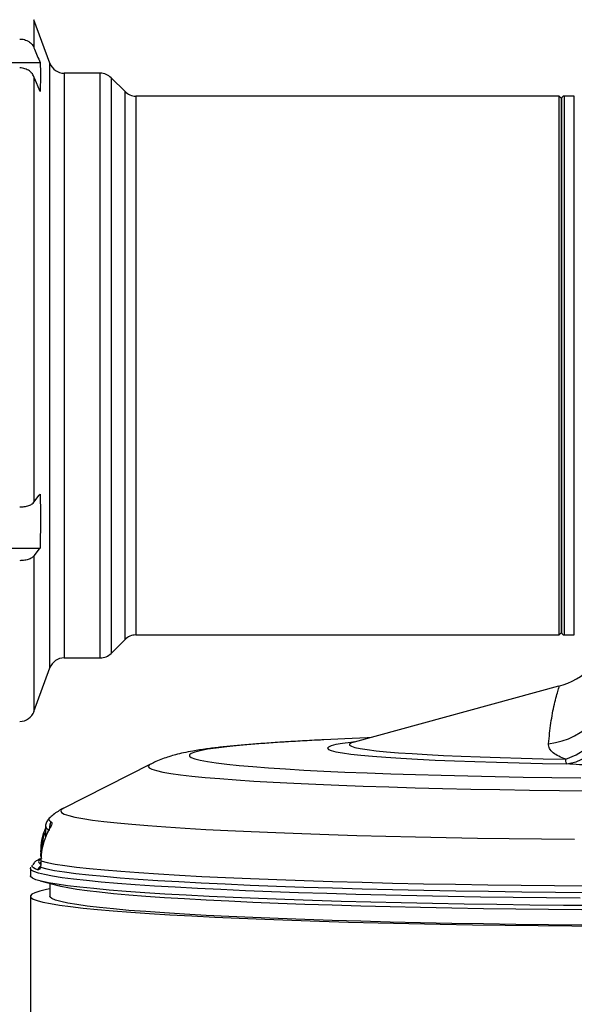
# Model space of a CAD drawing. Extents: x 0 to 8410, y 0 to 5940.
# Tile 177 of 212: x 7276 to 7385, y 4276 to 4469. Entities that reach past the tile are written whole.
import ezdxf

# ---------------------------------------------------------------- set-up
doc = ezdxf.new("R2010")
doc.units = 0
doc.header["$LTSCALE"] = 10
doc.layers.get('0').update_dxf_attribs({"linetype": 'CONTINUOUS'})
doc.styles.add('SLDTEXTSTYLE0', font='TXT', dxfattribs={"width": 0.605})
doc.dimstyles.new('SLDDIMSTYLE1', dxfattribs={"dimtxt": 50, "dimasz": 50, "dimexe": 0, "dimexo": 0.0625, "dimgap": 12.5, "dimtad": 1, "dimdec": 1, "dimrnd": 1e-09, "dimzin": 12, "dimtxsty": 'SLDTEXTSTYLE0', "dimsah": 1, "dimcen": 0.09, "dimazin": 3, "dimtfac": 1, "dimtofl": 0, "dimtmove": 0, "dimatfit": 3, "dimtolj": 1, "dimtzin": 12})

# ---------------------------------------------------------------- blocks, each defined once
blk = doc.blocks.new('_D_7')
at = {"color": 7, "linetype": 'CONTINUOUS'}
for p, q in [((7266.78, 4418.5), (7266.78, 2774.61)), ((7032.78, 2981.17), (7032.78, 2774.61)), ((7032.78, 2789.61), (7266.78, 2789.61)), ((7266.78, 2789.61), (7764.68, 2789.61))]:
    blk.add_line(p, q, dxfattribs=at)
for points in [[(7032.78, 2789.61), (7082.78, 2782.11), (7082.78, 2797.11)], [(7266.78, 2789.61), (7216.78, 2797.11), (7216.78, 2782.11)]]:
    blk.add_solid(points, dxfattribs=at)
at = {"color": 7, "linetype": 'CONTINUOUS', "char_height": 50, "attachment_point": 1, "style": 'SLDTEXTSTYLE0'}
for s, insert in [('234', (7493.71, 2930.8)), ('(3x M10)', (7493.71, 2854.06))]:
    blk.add_mtext(s, dxfattribs=dict(at, insert=insert))

msp = doc.modelspace()

# ---------------------------------------------------------------- linework, layer by layer
at = {"color": 7, "linetype": 'CONTINUOUS'}
for p, q in [((7281.61, 4460.83), (7278.49, 4469.38)), ((7266.78, 4460.97), (7279.68, 4460.97)), ((7291.53, 4458.85), (7284.43, 4458.85)), ((7296.4, 4455.23), (7293.65, 4457.97)), ((7381.78, 4454.35), (7298.52, 4454.35)), ((7382.28, 4453.85), (7381.78, 4454.35)), ((7381.78, 4448), (7381.78, 4454.35)), ((7382.28, 4405.97), (7382.28, 4453.85)), ((7382.28, 4453.85), (7382.28, 4447.56)), ((7384.78, 4454.35), (7382.78, 4454.35)), ((7381.78, 4348.35), (7381.78, 4448)), ((7382.28, 4447.56), (7382.28, 4348.85)), ((7382.28, 4348.85), (7382.28, 4405.97)), ((7266.78, 4365.45), (7279.68, 4365.45)), ((7298.52, 4348.35), (7381.78, 4348.35)), ((7381.78, 4348.35), (7382.28, 4348.85)), ((7382.78, 4348.35), (7384.78, 4348.35)), ((7293.65, 4344.73), (7296.4, 4347.47)), ((7284.43, 4343.85), (7291.53, 4343.85)), ((7278.49, 4333.33), (7281.61, 4341.88)), ((7381.68, 4338.28), (7341.44, 4327.28)), ((7381.7, 4338.21), (7381.69, 4338.21)), ((7301.41, 4322.94), (7284.24, 4314.23)), ((7280.78, 4310.63), (7280.78, 4308.53)), ((7279.81, 4305.5), (7279.81, 4305.5)), ((7279.83, 4305.73), (7279.83, 4305.51)), ((7279.82, 4303.69), (7279.82, 4303.68)), ((7279.83, 4303.92), (7279.83, 4303.69)), ((7277.78, 4302.43), (7277.9, 4302.69)), ((7277.78, 4302.43), (7277.78, 4300.99)), ((7279.68, 4299.98), (7283.47, 4298.98)), ((7281.63, 4299.46), (7281.63, 4296.96)), ((7277.78, 4296.96), (7277.78, 3269.03))]:
    msp.add_line(p, q, dxfattribs=at)
at = {"color": 8, "linetype": 'CONTINUOUS'}
for p, q in [((7278.49, 4469.38), (7278.49, 4463.84)), ((7281.61, 4341.88), (7281.61, 4460.83)), ((7284.43, 4458.85), (7284.43, 4451.96)), ((7291.53, 4343.85), (7291.53, 4458.85)), ((7278.49, 4458.14), (7278.49, 4374.47)), ((7293.65, 4457.97), (7293.65, 4451.19)), ((7296.4, 4347.47), (7296.4, 4455.23)), ((7298.52, 4454.35), (7298.52, 4448)), ((7382.78, 4454.35), (7382.78, 4406.01)), ((7384.78, 4348.35), (7384.78, 4454.35)), ((7284.43, 4451.96), (7284.43, 4343.85)), ((7293.65, 4451.19), (7293.65, 4344.73)), ((7298.52, 4448), (7298.52, 4348.35)), ((7382.78, 4406.01), (7382.78, 4348.35)), ((7278.49, 4363.91), (7278.49, 4333.33)), ((7279.84, 4303.69), (7279.85, 4303.68)), ((7279.85, 4303.91), (7279.85, 4303.68)), ((7279.2, 4302.16), (7279.16, 4302.17))]:
    msp.add_line(p, q, dxfattribs=at)
at = {"color": 7, "linetype": 'CONTINUOUS', "flags": 128}
for points in [[(7279.68, 4455.27), (7278.6, 4457.9), (7278.49, 4458.14)], [(7278.49, 4374.47), (7279.53, 4375.83), (7279.68, 4376.02)], [(7279.68, 4365.45), (7279.53, 4365.27), (7278.49, 4363.91)], [(7344.47, 4328.11), (7344.06, 4328.1), (7339.65, 4327.92), (7335.49, 4327.72), (7335.1, 4327.71)], [(7279.83, 4305.73), (7279.83, 4305.73), (7279.83, 4305.74), (7279.85, 4305.74)], [(7279.83, 4305.4), (7279.83, 4305.4), (7279.83, 4305.39), (7279.84, 4305.39)], [(7279.83, 4303.92), (7279.83, 4303.92), (7279.83, 4303.91), (7279.85, 4303.91)], [(7385.94, 4296.59), (7379.32, 4296.65), (7372.77, 4296.72), (7366.32, 4296.81), (7359.98, 4296.92), (7353.77, 4297.04), (7347.71, 4297.17), (7341.8, 4297.32), (7336.08, 4297.48), (7330.55, 4297.66), (7325.22, 4297.85), (7320.12, 4298.05), (7315.26, 4298.27), (7310.64, 4298.49), (7306.29, 4298.73), (7302.21, 4298.97), (7298.41, 4299.23), (7294.91, 4299.49), (7291.72, 4299.76), (7288.83, 4300.04), (7286.27, 4300.32), (7284.03, 4300.61), (7282.13, 4300.91), (7280.57, 4301.21), (7279.35, 4301.51), (7278.48, 4301.82), (7277.95, 4302.12), (7277.78, 4302.43), (7277.78, 4302.43)], [(7389.28, 4295.12), (7382.62, 4295.17), (7376.04, 4295.24), (7369.53, 4295.32), (7363.14, 4295.42), (7356.86, 4295.53), (7350.72, 4295.66), (7344.73, 4295.8), (7338.92, 4295.96), (7333.29, 4296.13), (7327.86, 4296.31), (7322.64, 4296.51), (7317.66, 4296.72), (7312.92, 4296.93), (7308.43, 4297.16), (7304.21, 4297.4), (7300.27, 4297.65), (7296.63, 4297.91), (7293.28, 4298.18), (7290.23, 4298.46), (7287.51, 4298.74), (7285.11, 4299.03), (7283.04, 4299.32), (7281.31, 4299.62), (7279.92, 4299.92), (7278.87, 4300.22), (7278.17, 4300.53), (7277.82, 4300.83), (7277.78, 4300.99)], [(7281.63, 4298.39), (7280.93, 4298.26), (7279.62, 4297.96), (7278.66, 4297.65), (7278.05, 4297.35), (7277.79, 4297.04), (7277.87, 4296.73), (7278.31, 4296.42), (7279.1, 4296.12), (7280.23, 4295.81), (7281.71, 4295.51), (7283.53, 4295.22), (7285.68, 4294.93), (7288.16, 4294.64), (7290.97, 4294.36), (7294.08, 4294.09), (7297.51, 4293.82), (7301.23, 4293.56), (7305.24, 4293.32), (7309.53, 4293.08), (7314.08, 4292.85), (7318.88, 4292.63), (7323.93, 4292.43), (7329.2, 4292.24), (7334.68, 4292.06), (7340.36, 4291.89), (7346.22, 4291.74), (7352.24, 4291.6), (7358.42, 4291.48), (7364.73, 4291.37), (7371.15, 4291.27), (7377.67, 4291.19), (7384.28, 4291.13), (7390.95, 4291.08)], [(7386.23, 4294.29), (7379.71, 4294.35), (7373.25, 4294.42), (7366.9, 4294.51), (7360.66, 4294.62), (7354.55, 4294.74), (7348.58, 4294.88), (7342.79, 4295.03), (7337.17, 4295.19), (7331.75, 4295.37), (7326.55, 4295.56), (7321.57, 4295.76), (7316.83, 4295.97), (7312.34, 4296.2), (7308.12, 4296.43), (7304.18, 4296.68), (7300.52, 4296.93), (7297.17, 4297.19), (7294.12, 4297.46), (7291.39, 4297.74), (7288.98, 4298.02), (7286.91, 4298.31), (7285.17, 4298.6), (7283.77, 4298.9), (7283.47, 4298.98)], [(7386.23, 4291.29), (7379.71, 4291.35), (7373.25, 4291.43), (7366.9, 4291.52), (7360.66, 4291.62), (7354.55, 4291.74), (7348.58, 4291.88), (7342.79, 4292.03), (7337.17, 4292.19), (7331.75, 4292.37), (7326.55, 4292.56), (7321.57, 4292.76), (7316.83, 4292.97), (7312.34, 4293.2), (7308.12, 4293.43), (7304.18, 4293.68), (7300.52, 4293.93), (7297.17, 4294.19), (7294.12, 4294.46), (7291.39, 4294.74), (7288.98, 4295.03), (7286.91, 4295.31), (7285.17, 4295.61), (7283.77, 4295.9), (7282.72, 4296.2), (7282.02, 4296.51), (7281.67, 4296.81), (7281.63, 4296.96)]]:
    msp.add_lwpolyline(points, dxfattribs=at)
at = {"color": 8, "linetype": 'CONTINUOUS', "flags": 128}
for points in [[(7383.12, 4323.92), (7385.12, 4324.75), (7387.02, 4325.95), (7388.77, 4327.49), (7390.31, 4329.34), (7391.62, 4331.44), (7392.64, 4333.72), (7393.36, 4336.13), (7393.75, 4338.6)], [(7383.29, 4323.01), (7385.15, 4323.42), (7386.95, 4324.25), (7388.64, 4325.46), (7390.17, 4327.03), (7391.49, 4328.92), (7392.57, 4331.06), (7393.38, 4333.4), (7393.89, 4335.88), (7394.09, 4338.4)], [(7335.1, 4327.71), (7331.59, 4327.52), (7327.96, 4327.31), (7324.62, 4327.09), (7321.57, 4326.85), (7318.84, 4326.61), (7316.43, 4326.37), (7314.34, 4326.11), (7312.59, 4325.86), (7311.18, 4325.59), (7310.12, 4325.33), (7309.42, 4325.06), (7309.06, 4324.79), (7309.06, 4324.52), (7309.42, 4324.25), (7310.12, 4323.98), (7311.18, 4323.72), (7312.59, 4323.45), (7314.34, 4323.2), (7316.43, 4322.94), (7318.84, 4322.7), (7321.57, 4322.46), (7324.62, 4322.23), (7327.96, 4322), (7331.59, 4321.79), (7335.49, 4321.59), (7339.65, 4321.39), (7344.06, 4321.21), (7348.7, 4321.05), (7353.55, 4320.89), (7358.59, 4320.75), (7363.81, 4320.62), (7369.19, 4320.51), (7374.71, 4320.41), (7380.35, 4320.33), (7386.08, 4320.26)], [(7341.56, 4327.32), (7340.79, 4327.23), (7339.16, 4327), (7337.88, 4326.78), (7336.96, 4326.55), (7336.41, 4326.31), (7336.22, 4326.08), (7336.41, 4325.85), (7336.96, 4325.61), (7337.88, 4325.38), (7339.16, 4325.15), (7340.79, 4324.93), (7342.77, 4324.72), (7345.08, 4324.51), (7347.72, 4324.3), (7350.67, 4324.11), (7353.91, 4323.93), (7357.43, 4323.76), (7361.21, 4323.6), (7365.24, 4323.46), (7369.48, 4323.32), (7373.91, 4323.2), (7378.53, 4323.1), (7383.29, 4323.01)], [(7341.41, 4327.28), (7340.92, 4327.11), (7340.56, 4326.89), (7340.56, 4326.67), (7340.92, 4326.45), (7341.62, 4326.23), (7342.67, 4326.01), (7344.06, 4325.8), (7345.79, 4325.59), (7347.84, 4325.39), (7350.21, 4325.19), (7352.88, 4325.01), (7355.83, 4324.83), (7359.06, 4324.66), (7362.55, 4324.51), (7366.27, 4324.36), (7370.21, 4324.23), (7374.35, 4324.12), (7378.66, 4324.01), (7383.12, 4323.92)], [(7301.41, 4322.94), (7301.16, 4322.79), (7300.98, 4322.51)], [(7300.98, 4322.51), (7301.16, 4322.22), (7301.69, 4321.94), (7302.58, 4321.67), (7303.81, 4321.39), (7305.39, 4321.12), (7307.31, 4320.85), (7309.56, 4320.59), (7312.14, 4320.34), (7315.04, 4320.09), (7318.24, 4319.85), (7321.74, 4319.62), (7325.53, 4319.4), (7329.59, 4319.19), (7333.91, 4318.99), (7338.48, 4318.8), (7343.27, 4318.62), (7348.29, 4318.46), (7353.49, 4318.31), (7358.88, 4318.17), (7364.43, 4318.05), (7370.13, 4317.95), (7375.95, 4317.86), (7381.87, 4317.78), (7387.89, 4317.72)], [(7284.24, 4314.23), (7283.91, 4314.03), (7283.74, 4313.73)], [(7283.74, 4313.73), (7283.91, 4313.43), (7284.44, 4313.12), (7285.32, 4312.83), (7286.54, 4312.53), (7288.11, 4312.24), (7290.01, 4311.95), (7292.25, 4311.67), (7294.82, 4311.39), (7297.71, 4311.12), (7300.91, 4310.85), (7304.41, 4310.6), (7308.21, 4310.35), (7312.29, 4310.12), (7316.63, 4309.89), (7321.24, 4309.67), (7326.09, 4309.47), (7331.18, 4309.28), (7336.48, 4309.1), (7341.98, 4308.93), (7347.67, 4308.78), (7353.53, 4308.64), (7359.55, 4308.51), (7365.7, 4308.4), (7371.97, 4308.31), (7378.34, 4308.23), (7384.79, 4308.17)], [(7281.56, 4312.37), (7281.51, 4312.32), (7281.43, 4312.2), (7281.4, 4312.08), (7281.43, 4311.96), (7281.51, 4311.84), (7281.65, 4311.72), (7281.84, 4311.6)], [(7279.69, 4304.19), (7279.62, 4304.14), (7279.43, 4303.96), (7279.36, 4303.77), (7279.43, 4303.59), (7279.62, 4303.41), (7279.84, 4303.27)], [(7279.85, 4303.91), (7281.08, 4303.6), (7282.65, 4303.3), (7284.57, 4303.01), (7286.84, 4302.71), (7289.43, 4302.43), (7292.35, 4302.15), (7295.58, 4301.88), (7299.12, 4301.61), (7302.97, 4301.36), (7307.1, 4301.11), (7311.5, 4300.87), (7316.17, 4300.65), (7321.1, 4300.44), (7326.26, 4300.24), (7331.64, 4300.05), (7337.24, 4299.87), (7343.03, 4299.71), (7348.99, 4299.56), (7355.12, 4299.43), (7361.39, 4299.31), (7367.79, 4299.21), (7374.3, 4299.12), (7380.9, 4299.05), (7387.58, 4298.99)], [(7279.16, 4302.17), (7278.71, 4302.36), (7278.39, 4302.54), (7278.2, 4302.73), (7278.14, 4302.91), (7278.16, 4303.03)], [(7279.78, 4302.65), (7280.99, 4302.35), (7282.55, 4302.04), (7284.46, 4301.74), (7286.71, 4301.45), (7289.29, 4301.16), (7292.21, 4300.88), (7295.44, 4300.61), (7298.99, 4300.34), (7302.84, 4300.09), (7306.98, 4299.84), (7311.39, 4299.6), (7316.08, 4299.38), (7321.02, 4299.16), (7326.19, 4298.96), (7331.6, 4298.77), (7337.21, 4298.6), (7343.03, 4298.43), (7349.02, 4298.28), (7355.17, 4298.15), (7361.47, 4298.03), (7367.9, 4297.93), (7374.43, 4297.84), (7381.07, 4297.77), (7387.77, 4297.71)]]:
    msp.add_lwpolyline(points, dxfattribs=at)
at = {"color": 7, "linetype": 'CONTINUOUS'}
for centre, radius, start, end in [((7284.43, 4461.85), 3, 200, 270), ((7291.53, 4455.85), 3, 45, 90), ((7298.52, 4457.35), 3, 225, 270), ((7382.78, 4453.85), 0.5, 90, 180), ((7298.52, 4345.35), 3, 90, 135), ((7377.78, 4352.76), 15, 285.1245, 342.8059), ((7382.78, 4348.85), 0.5, 180, 270), ((7291.53, 4346.85), 3, 270, 315), ((7284.43, 4340.85), 3, 90, 160), ((7275.68, 4334.35), 3, 270, 340), ((7279.88, 4303.59), 0.0508, 180.9379, 229.6789), ((7280.52, 4302.77), 0.75, 171.549, 189.1217)]:
    msp.add_arc(centre, radius, start, end, dxfattribs=at)
at = {"color": 8, "linetype": 'CONTINUOUS'}
for centre, radius, start, end in [((7378.17, 4341.49), 14.6, 276.038, 359.0428), ((7281.74, 4311.01), 1.04, 201.5125, 259.9417), ((7282.89, 4309.98), 1.35, 134.5719, 157.1335), ((7279.96, 4305.99), 0.291, 244.1044, 272.6945), ((7273.4, 4303.69), 6.44, 358.774, 359.8764), ((7280.54, 4301.54), 1.51, 121.3932, 155.2055), ((7280.56, 4301.54), 1.5, 121.9843, 155.5831)]:
    msp.add_arc(centre, radius, start, end, dxfattribs=at)
at = {"color": 7, "linetype": 'CONTINUOUS'}
for points, knots in [([(7275.68, 4465.58), (7275.82, 4465.58), (7276.3, 4465.56), (7276.97, 4465.36), (7277.7, 4464.93), (7278.21, 4464.43), (7278.42, 4464), (7278.49, 4463.84)], [0, 0, 0, 0, 0.11794, 0.392295, 0.562503, 0.838849, 1, 1, 1, 1]), ([(7278.49, 4463.84), (7278.53, 4463.76), (7278.92, 4462.8), (7279.32, 4461.85), (7279.68, 4460.97)], [0, 0, 0, 0, 0.085825, 1, 1, 1, 1]), ([(7279.68, 4460.97), (7279.69, 4460.73), (7279.82, 4458.83), (7279.74, 4456.93), (7279.68, 4455.27)], [0, 0, 0, 0, 0.125743, 1, 1, 1, 1]), ([(7278.49, 4458.14), (7278.36, 4458.4), (7278.13, 4458.83), (7277.51, 4459.38), (7276.73, 4459.77), (7276.04, 4459.89), (7275.69, 4459.89), (7275.68, 4459.89)], [0, 0, 0, 0, 0.263075, 0.43795, 0.713048, 0.988158, 1, 1, 1, 1]), ([(7279.68, 4376.02), (7279.69, 4375.57), (7279.82, 4372.05), (7279.74, 4368.53), (7279.68, 4365.45)], [0, 0, 0, 0, 0.125754, 1, 1, 1, 1]), ([(7275.68, 4373.53), (7275.98, 4373.54), (7276.61, 4373.57), (7277.49, 4373.79), (7278.15, 4374.1), (7278.39, 4374.36), (7278.49, 4374.47)], [0, 0, 0, 0, 0.244984, 0.519601, 0.794736, 1, 1, 1, 1]), ([(7278.49, 4363.91), (7278.48, 4363.89), (7278.35, 4363.72), (7277.96, 4363.43), (7277.16, 4363.12), (7276.35, 4362.98), (7275.84, 4362.97), (7275.68, 4362.97)], [0, 0, 0, 0, 0.031592, 0.309184, 0.585981, 0.861746, 1, 1, 1, 1]), ([(7334.87, 4327.7), (7334.79, 4327.69), (7333.37, 4327.63), (7330.8, 4327.48), (7327.2, 4327.27), (7323.84, 4327.04), (7320.69, 4326.8), (7317.74, 4326.54), (7314.97, 4326.26), (7312.29, 4325.93), (7309.99, 4325.58), (7308.03, 4325.2), (7306.5, 4324.84), (7305.13, 4324.45), (7303.83, 4324.01), (7302.62, 4323.53), (7301.8, 4323.12), (7301.46, 4322.95)], [0, 0, 0, 0, 0.005074, 0.090324, 0.176063, 0.262483, 0.349887, 0.438784, 0.530114, 0.625842, 0.73113, 0.803465, 0.860121, 0.903905, 0.941941, 0.976158, 1, 1, 1, 1]), ([(7341.49, 4327.3), (7341.47, 4327.29), (7341.25, 4327.23), (7341.06, 4327.19), (7340.9, 4327.15), (7340.93, 4327.16), (7340.93, 4327.16)], [0, 0, 0, 0, 0.0473, 0.435671, 0.874622, 1, 1, 1, 1]), ([(7284.37, 4314.3), (7284.07, 4314.15), (7283.5, 4313.85), (7282.56, 4313.24), (7281.93, 4312.69), (7281.65, 4312.44)], [0, 0, 0, 0, 0.375384, 0.7151851, 1, 1, 1, 1]), ([(7281.67, 4312.45), (7281.55, 4312.35), (7281.3, 4312.13), (7280.95, 4311.56), (7280.74, 4310.97), (7280.79, 4310.67), (7280.8, 4310.62)], [0, 0, 0, 0, 0.310091, 0.637274, 0.948437, 1, 1, 1, 1]), ([(7279.85, 4305.74), (7279.89, 4306.51), (7279.98, 4308.02), (7280.4, 4309.53), (7280.71, 4310.17), (7280.78, 4310.29)], [0, 0, 0, 0, 0.453743, 0.893843, 1, 1, 1, 1]), ([(7281.26, 4309.7), (7280.96, 4309.05), (7280.4, 4307.86), (7279.92, 4305.79), (7279.87, 4304.48), (7279.85, 4303.91)], [0, 0, 0, 0, 0.401949, 0.739779, 1, 1, 1, 1]), ([(7281.65, 4310.5), (7281.64, 4310.48), (7281.62, 4310.44), (7281.48, 4310.17), (7281.3, 4309.85), (7281.16, 4309.56), (7281.13, 4309.49)], [0, 0, 0, 0, 0.195593, 0.457059, 0.861385, 1, 1, 1, 1]), ([(7279.81, 4304.76), (7279.81, 4304.8), (7279.83, 4304.99), (7279.84, 4305.21), (7279.84, 4305.39)], [0, 0, 0, 0, 0.244085, 1, 1, 1, 1]), ([(7279.83, 4305.5), (7279.83, 4305.5), (7279.83, 4305.46), (7279.83, 4305.42), (7279.83, 4305.39)], [0, 0, 0, 0, 0.206661, 1, 1, 1, 1]), ([(7280.01, 4304.43), (7279.84, 4304.37), (7279.46, 4304.22), (7278.99, 4303.96), (7278.55, 4303.65), (7278.33, 4303.29), (7278.23, 4303.15)], [0, 0, 0, 0, 0.258309, 0.580739, 0.83153, 1, 1, 1, 1]), ([(7279.84, 4303.55), (7279.84, 4303.39), (7279.83, 4303.05), (7279.79, 4302.79), (7279.78, 4302.65)], [0, 0, 0, 0, 0.488247, 1, 1, 1, 1]), ([(7279.83, 4303.69), (7279.83, 4303.68), (7279.83, 4303.65), (7279.83, 4303.61), (7279.83, 4303.58)], [0, 0, 0, 0, 0.200976, 1, 1, 1, 1]), ([(7278.17, 4303.08), (7278.17, 4303.06), (7278.12, 4302.87), (7278.05, 4302.82), (7277.98, 4302.77)], [0, 0, 0, 0, 0.093097, 1, 1, 1, 1]), ([(7279.77, 4302.88), (7279.77, 4302.87), (7279.76, 4302.75), (7279.69, 4302.66), (7279.72, 4302.7), (7279.72, 4302.7)], [0, 0, 0, 0, 0.059595, 0.917859, 1, 1, 1, 1])]:
    msp.add_open_spline(points, degree=3, knots=knots, dxfattribs=at)
at = {"color": 8, "linetype": 'CONTINUOUS'}
for points, knots in [([(7379.71, 4326.97), (7379.85, 4328.34), (7380.14, 4331.09), (7380.72, 4334.23), (7381.27, 4336.36), (7381.65, 4337.6), (7381.84, 4338.28), (7381.74, 4338.23), (7381.7, 4338.21)], [0, 0, 0, 0, 0.262491, 0.525168, 0.657428, 0.789958, 0.924226, 1, 1, 1, 1]), ([(7383.12, 4323.92), (7382.62, 4324.11), (7381.61, 4324.49), (7380.52, 4325.19), (7379.78, 4326.01), (7379.73, 4326.65), (7379.71, 4326.97)], [0, 0, 0, 0, 0.225914, 0.456893, 0.724648, 1, 1, 1, 1]), ([(7383.29, 4323.01), (7383.24, 4323.08), (7383.11, 4323.26), (7383.12, 4323.68), (7383.12, 4323.92)], [0, 0, 0, 0, 0.401745, 1, 1, 1, 1]), ([(7393.73, 4322.58), (7393.03, 4322.59), (7391.21, 4322.61), (7388.52, 4322.7), (7385.67, 4322.83), (7384.09, 4322.95), (7383.29, 4323.01)], [0, 0, 0, 0, 0.177235, 0.453958, 0.723025, 1, 1, 1, 1]), ([(7281.57, 4310.35), (7281.58, 4310.4), (7281.6, 4310.68), (7281.68, 4311.15), (7281.77, 4311.42), (7281.84, 4311.6)], [0, 0, 0, 0, 0.053027, 0.326365, 1, 1, 1, 1]), ([(7281.59, 4310.25), (7281.61, 4310.45), (7281.65, 4310.86), (7281.71, 4311.16), (7281.76, 4311.38), (7281.8, 4311.49), (7281.82, 4311.56), (7281.83, 4311.59), (7281.83, 4311.6), (7281.83, 4311.6), (7281.84, 4311.6)], [0, 0, 0, 0, 0.2923078, 0.6023893, 0.720268, 0.8981383, 0.9687365, 0.9910348, 0.9937546, 1, 1, 1, 1]), ([(7281.84, 4311.6), (7281.84, 4311.6), (7281.84, 4311.6), (7281.86, 4311.57), (7281.89, 4311.54), (7281.95, 4311.47), (7282.07, 4311.4), (7281.99, 4311.11), (7281.95, 4310.94)], [0, 0, 0, 0, 0.005592, 0.029124, 0.229179, 0.240144, 0.576872, 1, 1, 1, 1]), ([(7280.78, 4309.67), (7280.71, 4309.53), (7280.44, 4308.97), (7280.08, 4307.66), (7280.01, 4306.36), (7279.97, 4305.7)], [0, 0, 0, 0, 0.140357, 0.568495, 1, 1, 1, 1]), ([(7281.95, 4310.94), (7281.9, 4310.85), (7281.75, 4310.56), (7281.46, 4310.05), (7281.26, 4309.7)], [0, 0, 0, 0, 0.293394, 1, 1, 1, 1]), ([(7279.83, 4303.69), (7279.83, 4303.68), (7279.83, 4303.68), (7279.84, 4303.68), (7279.85, 4303.68), (7279.85, 4303.68)], [0, 0, 0, 0, 0.47026, 0.957693, 1, 1, 1, 1]), ([(7279.78, 4302.65), (7279.71, 4302.52), (7279.58, 4302.26), (7279.35, 4302.15), (7279.25, 4302.16), (7279.2, 4302.16)], [0, 0, 0, 0, 0.33396, 0.678943, 1, 1, 1, 1])]:
    msp.add_open_spline(points, degree=3, knots=knots, dxfattribs=at)

# ---------------------------------------------------------------- dimensions: what is measured, and where the dimension line sits
at = {"color": 7, "linetype": 'CONTINUOUS'}
dim = msp.add_linear_dim(base=(7266.78, 2789.61), p1=(7032.78, 3001.17), p2=(7266.78, 4438.5), text='<>\\P(3x M10)', dimstyle='SLDDIMSTYLE1', dxfattribs=at)
dim.commit()
dim.dimension.update_dxf_attribs({"geometry": '_D_7', "text_midpoint": (7629.19, 2789.61), "dimtype": 160})

doc.saveas('drawing.dxf')
